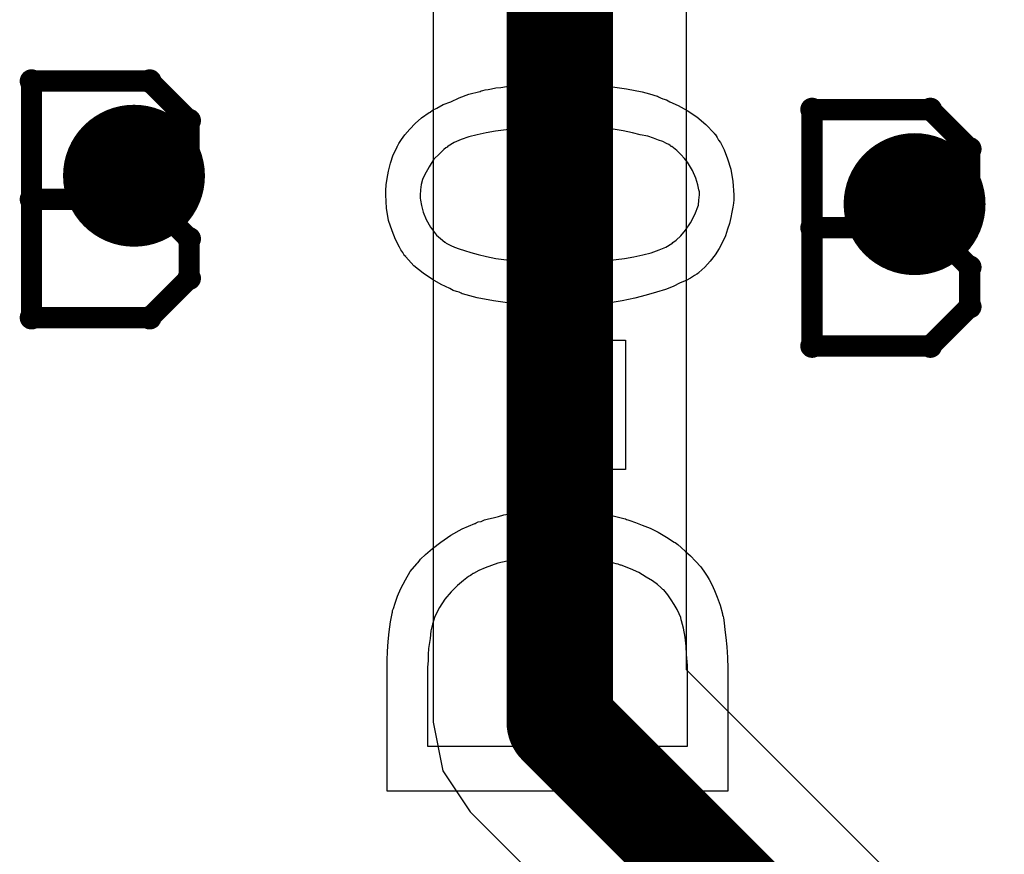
# Model space of a CAD drawing. Extents: x -1.5 to 9, y -3 to 5.
# Tile 184 of 256: x 0.224 to 0.363, y 3.446 to 3.564. Entities that reach past the tile are written whole.
import ezdxf

# ---------------------------------------------------------------- set-up
doc = ezdxf.new("R2010")
doc.units = 0
doc.layers.get('0').update_dxf_attribs({"linetype": 'CONTINUOUS'})
for name, color, linetype in [('qfn16-30-34-a_copper_signal_1', 1, 'CONTINUOUS'), ('qfn16-30-34-a_copper_signal_2', 1, 'CONTINUOUS'), ('qfn16-30-34-a_copper_signal_bot', 5, 'CONTINUOUS'), ('qfn16-30-34-a_copper_signal_top', 1, 'CONTINUOUS'), ('qfn16-30-34-a_drawing_1', 1, 'CONTINUOUS'), ('qfn16-30-34-a_drillmap_1', 1, 'CONTINUOUS'), ('qfn16-30-34-a_legend_top', 2, 'CONTINUOUS'), ('qfn16-30-34-a_pth_drill', 1, 'CONTINUOUS')]:
    doc.layers.add(name, color=color, linetype=linetype)

# ---------------------------------------------------------------- blocks, each defined once
blk = doc.blocks.new('D29')
at = {"const_width": 0.01}
blk.add_lwpolyline([(-0.005, 0, 1), (0.005, 0, 1)], format="xyb", close=True, dxfattribs=at)
blk = doc.blocks.new('D21')
at = {"const_width": 0.0075}
blk.add_lwpolyline([(-0.00375, 0, 1), (0.00375, 0, 1)], format="xyb", close=True, dxfattribs=at)
blk = doc.blocks.new('D64')
at = {"const_width": 0.005}
blk.add_lwpolyline([(-0.0025, 0, 1), (0.0025, 0, 1)], format="xyb", close=True, dxfattribs=at)
blk = doc.blocks.new('D69')
at = {"const_width": 0.001667}
blk.add_lwpolyline([(-0.000833, 0, 1), (0.000833, 0, 1)], format="xyb", close=True, dxfattribs=at)
blk = doc.blocks.new('D44')
at = {"const_width": 0.0025}
blk.add_lwpolyline([(-0.00125, 0, 1), (0.00125, 0, 1)], format="xyb", close=True, dxfattribs=at)

msp = doc.modelspace()

# ---------------------------------------------------------------- linework, layer by layer
at = {"layer": 'qfn16-30-34-a_copper_signal_bot', "color": 5, "const_width": 0.015}
for points in [[(0.3, 3.465), (0.3, 3.653)], [(0.3, 3.465), (0.35, 3.415)]]:
    msp.add_lwpolyline(points, dxfattribs=at)
at = {"layer": 'qfn16-30-34-a_copper_signal_bot', "color": 5}
for points in [[(0.282157, 3.639205), (0.282157, 3.465), (0.283515, 3.458172), (0.287383, 3.452383), (0.332157, 3.407609), (0.332157, 3.400197), (0.327157, 3.397732), (0.321433, 3.402124), (0.311095, 3.406406), (0.3, 3.407867), (0.288905, 3.406406), (0.278567, 3.402124), (0.269689, 3.395311), (0.262876, 3.386434), (0.258594, 3.376095), (0.257133, 3.365), (0.258594, 3.353905), (0.262876, 3.343567), (0.269689, 3.334689), (0.278567, 3.327876), (0.288905, 3.323594)], [(0.382157, 3.639205), (0.382157, 3.465), (0.383515, 3.458172), (0.387383, 3.452383), (0.432157, 3.407609), (0.432157, 3.400197), (0.427157, 3.397732), (0.421433, 3.402124), (0.411095, 3.406406), (0.4, 3.407867), (0.388905, 3.406406), (0.378567, 3.402124), (0.372843, 3.397732), (0.367843, 3.400197), (0.367843, 3.414999), (0.367843, 3.415), (0.366485, 3.421828), (0.362617, 3.427617), (0.362616, 3.427617), (0.317843, 3.472391), (0.317843, 3.639205)]]:
    msp.add_lwpolyline(points, dxfattribs=at)
at = {"layer": 'qfn16-30-34-a_drawing_1', "color": 1, "const_width": 0.003}
for points in [[(0.225559, 3.555328), (0.225559, 3.522006)], [(0.24222, 3.555328), (0.225559, 3.555328)], [(0.247774, 3.549774), (0.24222, 3.555328)], [(0.335559, 3.551328), (0.335559, 3.518006)], [(0.35222, 3.551328), (0.335559, 3.551328)], [(0.357774, 3.545774), (0.35222, 3.551328)], [(0.247774, 3.544221), (0.247774, 3.549774)], [(0.357774, 3.54022), (0.357774, 3.545774)], [(0.24222, 3.538667), (0.247774, 3.544221)], [(0.35222, 3.534667), (0.357774, 3.54022)], [(0.24222, 3.538667), (0.225559, 3.538667)], [(0.225559, 3.538667), (0.24222, 3.538667)], [(0.247774, 3.533113), (0.24222, 3.538667)], [(0.35222, 3.534667), (0.335559, 3.534667)], [(0.335559, 3.534667), (0.35222, 3.534667)], [(0.357774, 3.529113), (0.35222, 3.534667)], [(0.247774, 3.527559), (0.247774, 3.533113)], [(0.357774, 3.523559), (0.357774, 3.529113)], [(0.24222, 3.522006), (0.247774, 3.527559)], [(0.35222, 3.518006), (0.357774, 3.523559)], [(0.225559, 3.522006), (0.24222, 3.522006)], [(0.335559, 3.518006), (0.35222, 3.518006)]]:
    msp.add_lwpolyline(points, dxfattribs=at)
at = {"layer": 'qfn16-30-34-a_drillmap_1', "color": 1, "const_width": 0.005}
for points in [[(0.24, 3.537), (0.24, 3.547)], [(0.35, 3.533), (0.35, 3.543)], [(0.235, 3.542), (0.245, 3.542)], [(0.345, 3.538), (0.355, 3.538)]]:
    msp.add_lwpolyline(points, dxfattribs=at)
at = {"layer": 'qfn16-30-34-a_legend_top', "color": 2}
for points in [[(0.302186, 3.55493), (0.303019, 3.55493), (0.303921, 3.554861), (0.304893, 3.554792), (0.307113, 3.554584), (0.309404, 3.554236), (0.311624, 3.55382), (0.312665, 3.553543), (0.313706, 3.553195), (0.313776, 3.553195), (0.313915, 3.553126), (0.314192, 3.552987), (0.314539, 3.552849), (0.315025, 3.55271), (0.315511, 3.552432), (0.316691, 3.551877), (0.31794, 3.551183), (0.319328, 3.550281), (0.320577, 3.54924), (0.321757, 3.54799), (0.321757, 3.547921), (0.321896, 3.547852), (0.322034, 3.547644), (0.322173, 3.547366), (0.322381, 3.547019), (0.322659, 3.546672), (0.323145, 3.545631), (0.323631, 3.544382), (0.324116, 3.542924), (0.324394, 3.541189), (0.324533, 3.539316), (0.324533, 3.538622), (0.324463, 3.538136), (0.324394, 3.537581), (0.324255, 3.536887), (0.324116, 3.536123), (0.323908, 3.53529), (0.323631, 3.534457), (0.323353, 3.533555), (0.322937, 3.532653), (0.322451, 3.531751), (0.321896, 3.530849), (0.321202, 3.529947), (0.320438, 3.529114), (0.319605, 3.52835), (0.319536, 3.528281), (0.319328, 3.528142), (0.318981, 3.527934), (0.318426, 3.527587), (0.317801, 3.52724), (0.316968, 3.526893), (0.315997, 3.526407), (0.314886, 3.525991), (0.313637, 3.525574), (0.31218, 3.525158), (0.310583, 3.524742), (0.308779, 3.524394), (0.306836, 3.524048), (0.304754, 3.523839), (0.302464, 3.5237), (0.300035, 3.523631), (0.299965, 3.523631), (0.299688, 3.523631), (0.299202, 3.523631), (0.298647, 3.523631), (0.297883, 3.5237), (0.29705, 3.5237), (0.296148, 3.52377), (0.295107, 3.523839), (0.292956, 3.524048), (0.290666, 3.524394), (0.288375, 3.524811), (0.287334, 3.525088), (0.286293, 3.525366), (0.286224, 3.525366), (0.286085, 3.525436), (0.285808, 3.525574), (0.285461, 3.525713), (0.284975, 3.525852), (0.284489, 3.52613), (0.283309, 3.526685), (0.28206, 3.527379), (0.280741, 3.528281), (0.279423, 3.529322), (0.278312, 3.530571), (0.278312, 3.53064), (0.278174, 3.53071), (0.278035, 3.530918), (0.277896, 3.531196), (0.277618, 3.531543), (0.27741, 3.531959), (0.276855, 3.533), (0.276369, 3.534249), (0.275883, 3.535707), (0.275606, 3.537442), (0.275467, 3.539316), (0.275467, 3.53994), (0.275536, 3.540704), (0.275675, 3.541606), (0.275883, 3.542647), (0.276161, 3.543757), (0.276508, 3.544937), (0.277063, 3.546047), (0.277063, 3.546117), (0.277133, 3.546186), (0.277341, 3.546533), (0.277688, 3.547088), (0.278174, 3.547782), (0.278868, 3.548546), (0.279631, 3.549378), (0.280533, 3.550142), (0.281574, 3.550905), (0.281713, 3.550975), (0.28206, 3.551252), (0.282685, 3.55153), (0.283587, 3.552016), (0.284628, 3.552432), (0.285808, 3.552987), (0.287196, 3.553473), (0.288722, 3.55389), (0.288792, 3.55389), (0.288931, 3.553959), (0.289139, 3.554028), (0.289486, 3.554098), (0.289902, 3.554167), (0.290388, 3.554236), (0.291013, 3.554375), (0.291707, 3.554445), (0.29247, 3.554584), (0.293303, 3.554653), (0.294274, 3.554722), (0.295246, 3.554861), (0.296356, 3.55493), (0.297467, 3.55493), (0.298716, 3.555), (0.300035, 3.555), (0.300104, 3.555), (0.300382, 3.555), (0.300867, 3.555), (0.301423, 3.555), (0.302186, 3.55493)], [(0.302186, 3.548962), (0.300035, 3.548962), (0.299965, 3.548962), (0.299896, 3.548962), (0.299549, 3.548962), (0.298924, 3.548962), (0.298091, 3.548893), (0.297189, 3.548893), (0.296079, 3.548823), (0.294899, 3.548754), (0.29358, 3.548615), (0.290943, 3.548268), (0.289625, 3.54806), (0.288375, 3.547782), (0.287196, 3.547505), (0.286085, 3.547088), (0.285114, 3.546672), (0.284281, 3.546186), (0.284211, 3.546186), (0.284142, 3.546047), (0.283934, 3.545909), (0.283656, 3.5457), (0.283032, 3.545076), (0.282268, 3.544312), (0.281574, 3.543271), (0.28095, 3.542091), (0.280672, 3.541467), (0.280464, 3.540773), (0.280394, 3.54001), (0.280325, 3.539246), (0.280325, 3.53883), (0.280394, 3.538552), (0.280533, 3.537789), (0.280741, 3.536887), (0.281158, 3.535845), (0.281782, 3.534735), (0.282199, 3.53418), (0.282615, 3.533625), (0.28317, 3.533139), (0.283795, 3.532653), (0.283864, 3.532653), (0.284003, 3.532514), (0.284281, 3.532376), (0.284628, 3.532167), (0.285183, 3.531959), (0.285808, 3.531682), (0.286571, 3.531473), (0.287473, 3.531196), (0.288514, 3.530918), (0.289694, 3.53064), (0.291013, 3.530363), (0.29247, 3.530155), (0.294136, 3.529947), (0.29594, 3.529808), (0.297883, 3.529738), (0.300035, 3.529669), (0.300173, 3.529669), (0.30052, 3.529669), (0.301145, 3.529669), (0.301978, 3.529738), (0.30288, 3.529738), (0.30399, 3.529808), (0.30517, 3.529877), (0.306419, 3.530016), (0.309126, 3.530363), (0.310445, 3.530571), (0.311694, 3.530849), (0.312874, 3.531126), (0.313984, 3.531543), (0.314956, 3.531959), (0.315788, 3.532445), (0.315858, 3.532445), (0.315927, 3.532584), (0.316413, 3.532931), (0.317038, 3.533555), (0.317732, 3.534319), (0.318426, 3.53536), (0.31905, 3.536539), (0.319536, 3.537858), (0.319605, 3.538552), (0.319675, 3.539316), (0.319675, 3.539732), (0.319605, 3.54001), (0.319467, 3.540704), (0.319189, 3.541675), (0.318703, 3.542716), (0.318009, 3.543896), (0.317593, 3.544451), (0.317038, 3.545006), (0.316482, 3.545561), (0.315788, 3.546117), (0.315719, 3.546117), (0.31558, 3.546256), (0.315372, 3.546394), (0.315025, 3.546533), (0.314539, 3.546811), (0.313915, 3.547019), (0.313221, 3.547296), (0.312388, 3.547574), (0.311347, 3.547782), (0.310236, 3.54806), (0.308918, 3.548338), (0.30753, 3.548546), (0.305864, 3.548684), (0.304129, 3.548823), (0.302186, 3.548962)], [(0.309265, 3.50059), (0.303366, 3.50059), (0.303366, 3.518843), (0.309265, 3.518843), (0.309265, 3.50059)], [(0.300867, 3.494899), (0.301423, 3.494899), (0.302741, 3.49483), (0.304268, 3.494622), (0.305864, 3.494414), (0.30753, 3.494067), (0.309195, 3.49365), (0.309265, 3.49365), (0.309404, 3.493581), (0.309612, 3.493512), (0.309889, 3.493442), (0.310653, 3.493164), (0.311624, 3.492748), (0.312735, 3.492332), (0.313845, 3.491776), (0.315025, 3.491082), (0.316135, 3.490389), (0.316274, 3.490319), (0.316621, 3.490041), (0.317107, 3.489625), (0.317732, 3.48907), (0.318426, 3.488445), (0.31912, 3.487682), (0.319883, 3.486919), (0.320508, 3.486016), (0.320577, 3.485878), (0.320785, 3.4856), (0.321063, 3.485114), (0.32141, 3.48442), (0.321826, 3.483587), (0.322173, 3.482616), (0.32259, 3.481505), (0.322937, 3.480256), (0.322937, 3.480117), (0.323006, 3.479909), (0.323075, 3.479701), (0.323145, 3.479007), (0.323284, 3.478035), (0.323422, 3.476925), (0.323561, 3.475606), (0.323631, 3.474149), (0.3237, 3.472553), (0.3237, 3.455272), (0.275675, 3.455272), (0.275675, 3.473733), (0.275745, 3.474982), (0.275814, 3.47637), (0.275953, 3.477758), (0.276161, 3.479146), (0.276369, 3.480325), (0.276369, 3.480395), (0.276439, 3.480534), (0.276439, 3.480742), (0.276577, 3.481019), (0.276786, 3.481783), (0.277133, 3.482755), (0.277618, 3.483865), (0.278243, 3.485045), (0.278937, 3.486224), (0.279839, 3.487335), (0.279909, 3.487404), (0.279978, 3.487474), (0.280186, 3.487682), (0.280394, 3.487959), (0.281088, 3.488653), (0.28206, 3.489486), (0.28324, 3.490389), (0.284628, 3.49136), (0.286224, 3.492262), (0.288028, 3.493026), (0.288098, 3.493026), (0.288237, 3.493095), (0.288514, 3.493234), (0.288931, 3.493303), (0.289416, 3.493512), (0.289972, 3.49365), (0.290596, 3.493789), (0.29136, 3.493997), (0.292123, 3.494206), (0.293025, 3.494344), (0.294968, 3.494691), (0.29712, 3.494899), (0.299479, 3.494969), (0.299549, 3.494969), (0.299688, 3.494969), (0.300035, 3.494969), (0.300382, 3.494969), (0.300867, 3.494899)], [(0.299341, 3.488445), (0.299271, 3.488445), (0.298994, 3.488445), (0.298647, 3.488445), (0.298091, 3.488376), (0.297467, 3.488376), (0.296773, 3.488307), (0.29594, 3.488237), (0.295107, 3.488168), (0.293233, 3.487821), (0.29129, 3.487404), (0.289486, 3.48678), (0.288584, 3.486363), (0.28782, 3.485947), (0.287751, 3.485947), (0.287612, 3.485808), (0.287404, 3.485669), (0.287126, 3.48553), (0.286432, 3.484975), (0.285599, 3.484281), (0.284697, 3.483379), (0.283795, 3.482338), (0.283032, 3.481158), (0.282407, 3.479909), (0.282338, 3.47977), (0.282268, 3.479423), (0.28206, 3.478799), (0.281852, 3.477896), (0.281713, 3.476786), (0.281505, 3.475398), (0.281435, 3.474565), (0.281435, 3.473663), (0.281366, 3.472761), (0.281366, 3.461657), (0.318009, 3.461657), (0.318009, 3.473039), (0.31794, 3.473524), (0.31787, 3.474565), (0.317801, 3.475745), (0.317662, 3.476994), (0.317454, 3.478244), (0.317176, 3.479285), (0.317107, 3.479423), (0.317038, 3.47977), (0.316829, 3.480256), (0.316552, 3.480881), (0.316135, 3.481575), (0.315719, 3.482269), (0.315233, 3.482963), (0.314678, 3.483657), (0.314539, 3.483726), (0.314262, 3.484004), (0.313776, 3.48442), (0.313082, 3.484906), (0.31218, 3.485461), (0.311139, 3.486086), (0.309959, 3.486641), (0.30864, 3.487127), (0.308571, 3.487127), (0.308432, 3.487196), (0.308224, 3.487265), (0.307946, 3.487335), (0.307599, 3.487404), (0.307113, 3.487543), (0.306628, 3.487682), (0.306072, 3.487821), (0.304684, 3.488029), (0.303088, 3.488237), (0.301284, 3.488376), (0.299341, 3.488445)]]:
    msp.add_lwpolyline(points, dxfattribs=at)

# ---------------------------------------------------------------- block references
at = {"layer": 'qfn16-30-34-a_copper_signal_1'}
for p in [(0.24, 3.542), (0.35, 3.538)]:
    msp.add_blockref('D29', p, dxfattribs=at)
at = {"layer": 'qfn16-30-34-a_copper_signal_2'}
for p in [(0.24, 3.542), (0.35, 3.538)]:
    msp.add_blockref('D29', p, dxfattribs=at)
at = {"layer": 'qfn16-30-34-a_copper_signal_bot'}
for name, p in [('D29', (0.24, 3.542)), ('D29', (0.35, 3.538)), ('D21', (0.3, 3.465)), ('D21', (0.3, 3.465))]:
    msp.add_blockref(name, p, dxfattribs=at)
at = {"layer": 'qfn16-30-34-a_copper_signal_top'}
for p in [(0.24, 3.542), (0.35, 3.538)]:
    msp.add_blockref('D29', p, dxfattribs=at)
at = {"layer": 'qfn16-30-34-a_drawing_1'}
for p in [(0.225559, 3.555328), (0.225559, 3.555328), (0.24222, 3.555328), (0.335559, 3.551328), (0.335559, 3.551328), (0.35222, 3.551328), (0.247774, 3.549774), (0.357774, 3.545774), (0.247774, 3.544221), (0.357774, 3.54022), (0.225559, 3.538667), (0.24222, 3.538667), (0.24222, 3.538667), (0.335559, 3.534667), (0.35222, 3.534667), (0.35222, 3.534667), (0.247774, 3.533113), (0.357774, 3.529113), (0.247774, 3.527559), (0.357774, 3.523559), (0.225559, 3.522006), (0.24222, 3.522006), (0.335559, 3.518006), (0.35222, 3.518006)]:
    msp.add_blockref('D69', p, dxfattribs=at)
at = {"layer": 'qfn16-30-34-a_drillmap_1'}
for p in [(0.24, 3.547), (0.35, 3.543), (0.235, 3.542), (0.245, 3.542), (0.345, 3.538), (0.355, 3.538), (0.24, 3.537), (0.35, 3.533)]:
    msp.add_blockref('D44', p, dxfattribs=at)
at = {"layer": 'qfn16-30-34-a_pth_drill'}
for p in [(0.24, 3.542), (0.35, 3.538)]:
    msp.add_blockref('D64', p, dxfattribs=at)

doc.saveas('drawing.dxf')
